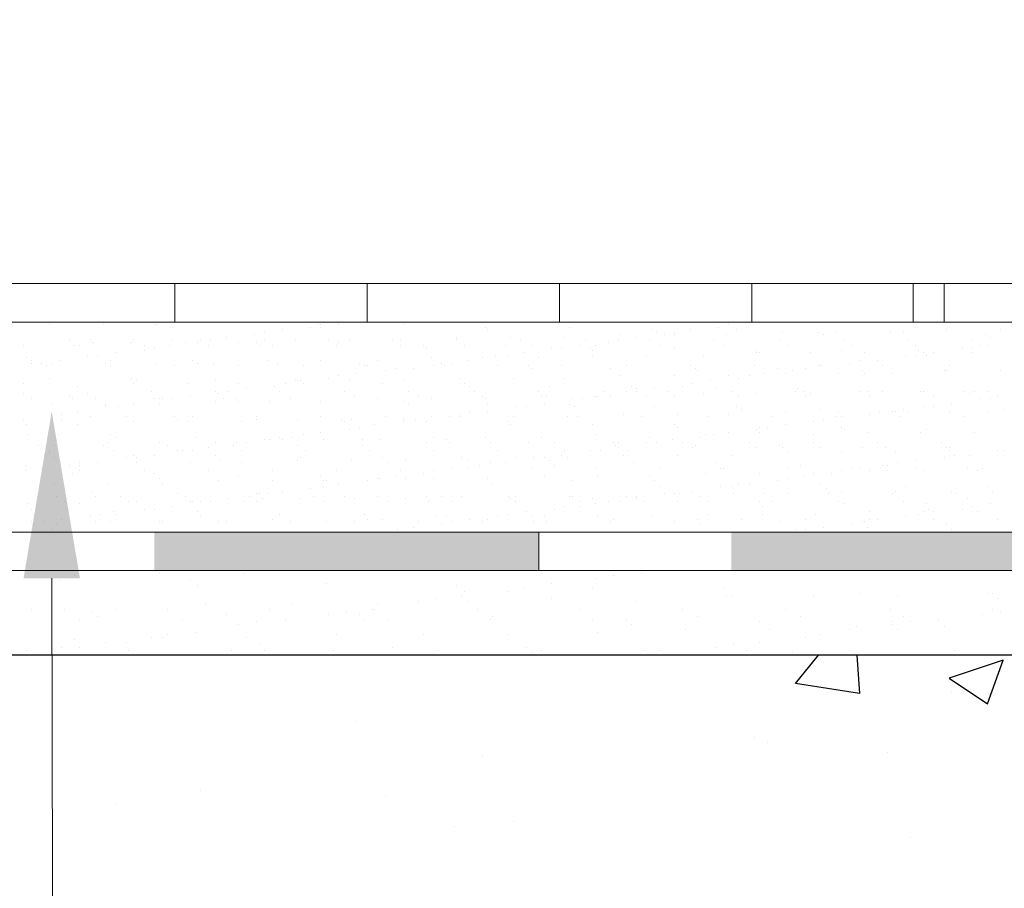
# Model space of a CAD drawing. Header units: metres. Extents: x -18 to 342, y 4 to 63.
# Tile 63 of 173: x 129.61 to 133.31, y 12.83 to 16.09. Entities that reach past the tile are written whole.
import ezdxf

# ---------------------------------------------------------------- set-up
doc = ezdxf.new("R2010")
doc.units = ezdxf.units.M
doc.header["$MEASUREMENT"] = 0
for name, color, linetype in [('PDF4_hatch', 7, 'Continuous'), ('PDF4_hatch-borshi', 7, 'Continuous'), ('PDF4_Isogam', 7, 'Continuous'), ('PDF4_kaff', 7, 'Continuous'), ('PDF4_textt', 7, 'Continuous')]:
    doc.layers.add(name, color=color, linetype=linetype)

msp = doc.modelspace()

# ---------------------------------------------------------------- linework, layer by layer
at = {"layer": 'PDF4_hatch', "lineweight": 25}
for points in [[(132.759, 13.702), (132.7686, 13.5575), (132.5279, 13.596), (132.6145, 13.702)], [(133.1154, 13.5672), (133.1154, 13.5672)], [(130.8809, 13.4516), (130.8809, 13.4516)], [(132.3738, 13.3938), (132.3738, 13.3938)], [(132.4219, 13.3745), (132.4219, 13.3745)], [(131.3529, 13.3264), (131.3529, 13.3264)], [(132.8746, 13.336), (132.8746, 13.336)], [(130.2934, 13.1915), (130.2934, 13.1915)], [(130.9869, 13.1723), (130.9869, 13.1723)], [(129.9756, 13.1434), (129.9756, 13.1434)], [(131.2469, 13.0567), (131.2469, 13.0567)], [(131.4684, 13.076), (131.4684, 13.076)], [(132.9613, 13.0182), (132.9613, 13.0182)]]:
    msp.add_lwpolyline(points, dxfattribs=at)
msp.add_lwpolyline([(133.308, 13.6827), (133.1057, 13.6153), (133.2502, 13.519)], close=True, dxfattribs=at)
at = {"layer": 'PDF4_hatch-borshi', "lineweight": 18}
for points in [[(129.7252, 14.9444), (129.7252, 14.9444)], [(129.9274, 14.9444), (129.9274, 14.9444)], [(130.1201, 14.9444), (130.1201, 14.9444)], [(130.1297, 14.9444), (130.1297, 14.9444)], [(130.4283, 14.954), (130.4283, 14.954)], [(130.7365, 14.9444), (130.7365, 14.9444)], [(130.7461, 14.9444), (130.7461, 14.9444)], [(130.8135, 14.9444), (130.8135, 14.9444)], [(131.0543, 14.9444), (131.0543, 14.9444)], [(132.2775, 14.9444), (132.2775, 14.9444)], [(132.3449, 14.954), (132.3449, 14.954)], [(130.4957, 14.9059), (130.4957, 14.9059)], [(130.5342, 14.9155), (130.5342, 14.9155)], [(130.6016, 14.9251), (130.6016, 14.9251)], [(130.7076, 14.9348), (130.7076, 14.9348)], [(130.7461, 14.9348), (130.7461, 14.9348)], [(131.3625, 14.9348), (131.3625, 14.9348)], [(131.3721, 14.9251), (131.3721, 14.9251)], [(131.6803, 14.9348), (131.6803, 14.9348)], [(131.8729, 14.9059), (131.8729, 14.9059)], [(131.9885, 14.9251), (131.9885, 14.9251)], [(132.0078, 14.9155), (132.0078, 14.9155)], [(132.0367, 14.9059), (132.0367, 14.9059)], [(132.0752, 14.9155), (132.0752, 14.9155)], [(132.0752, 14.9059), (132.0752, 14.9059)], [(132.133, 14.9251), (132.133, 14.9251)], [(132.2389, 14.9348), (132.2389, 14.9348)], [(132.2678, 14.9059), (132.2678, 14.9059)], [(132.3063, 14.9251), (132.3063, 14.9251)], [(132.4797, 14.9155), (132.4797, 14.9155)], [(132.6145, 14.9155), (132.6145, 14.9155)], [(132.6338, 14.9059), (132.6338, 14.9059)], [(132.682, 14.9155), (132.682, 14.9155)], [(132.8842, 14.9155), (132.8842, 14.9155)], [(132.9324, 14.9155), (132.9324, 14.9155)], [(133.0961, 14.9251), (133.0961, 14.9251)], [(133.2406, 14.9059), (133.2406, 14.9059)], [(133.2984, 14.9251), (133.2984, 14.9251)], [(129.8022, 14.8866), (129.8022, 14.8866)], [(129.8793, 14.8866), (129.8793, 14.8866)], [(129.8889, 14.877), (129.8889, 14.877)], [(130.0334, 14.877), (130.0334, 14.877)], [(130.043, 14.8866), (130.043, 14.8866)], [(130.1875, 14.8866), (130.1875, 14.8866)], [(130.2356, 14.877), (130.2356, 14.877)], [(130.2838, 14.877), (130.2838, 14.877)], [(130.2934, 14.8866), (130.2934, 14.8866)], [(130.3319, 14.8866), (130.3319, 14.8866)], [(130.3897, 14.8963), (130.3897, 14.8963)], [(130.4379, 14.877), (130.4379, 14.877)], [(130.5053, 14.877), (130.5053, 14.877)], [(130.5342, 14.8866), (130.5342, 14.8866)], [(130.6498, 14.8866), (130.6498, 14.8866)], [(130.775, 14.8866), (130.775, 14.8866)], [(130.8135, 14.877), (130.8135, 14.877)], [(130.852, 14.8866), (130.852, 14.8866)], [(131.0158, 14.8866), (131.0158, 14.8866)], [(131.0447, 14.8866), (131.0447, 14.8866)], [(131.2565, 14.8963), (131.2565, 14.8963)], [(131.2565, 14.8866), (131.2565, 14.8866)], [(131.4588, 14.8963), (131.4588, 14.8963)], [(131.4973, 14.8866), (131.4973, 14.8866)], [(131.6611, 14.8963), (131.6611, 14.8963)], [(131.7381, 14.8866), (131.7381, 14.8866)], [(131.8248, 14.877), (131.8248, 14.877)], [(131.8633, 14.8866), (131.8633, 14.8866)], [(131.9307, 14.8963), (131.9307, 14.8963)], [(131.9789, 14.8866), (131.9789, 14.8866)], [(132.2197, 14.8866), (132.2197, 14.8866)], [(132.4701, 14.8866), (132.4701, 14.8866)], [(132.7109, 14.8866), (132.7109, 14.8866)], [(132.9516, 14.8866), (132.9516, 14.8866)], [(133.1924, 14.8866), (133.1924, 14.8866)], [(133.2598, 14.8963), (133.2598, 14.8963)], [(129.6289, 14.8674), (129.6289, 14.8674)], [(129.8215, 14.8674), (129.8215, 14.8674)], [(129.8408, 14.8674), (129.8408, 14.8674)], [(129.9756, 14.8385), (129.9756, 14.8385)], [(130.0815, 14.8674), (130.0815, 14.8674)], [(130.0815, 14.8481), (130.0815, 14.8481)], [(130.1201, 14.8577), (130.1201, 14.8577)], [(130.1778, 14.8674), (130.1778, 14.8674)], [(130.3223, 14.8674), (130.3223, 14.8674)], [(130.5149, 14.8674), (130.5149, 14.8674)], [(130.5631, 14.8674), (130.5631, 14.8674)], [(130.8039, 14.8674), (130.8039, 14.8674)], [(131.0447, 14.8674), (131.0447, 14.8674)], [(131.1313, 14.8674), (131.1313, 14.8674)], [(131.141, 14.8577), (131.141, 14.8577)], [(131.2854, 14.8674), (131.2854, 14.8674)], [(131.4395, 14.8674), (131.4395, 14.8674)], [(131.507, 14.8385), (131.507, 14.8385)], [(131.5358, 14.8674), (131.5358, 14.8674)], [(131.6129, 14.8577), (131.6129, 14.8577)], [(131.6514, 14.8577), (131.6514, 14.8577)], [(131.7188, 14.8674), (131.7188, 14.8674)], [(131.7574, 14.8577), (131.7574, 14.8577)], [(131.767, 14.8481), (131.767, 14.8481)], [(131.7766, 14.8674), (131.7766, 14.8674)], [(132.0174, 14.8674), (132.0174, 14.8674)], [(132.0752, 14.8577), (132.0752, 14.8577)], [(132.2582, 14.8674), (132.2582, 14.8674)], [(132.3834, 14.8481), (132.3834, 14.8481)], [(132.3834, 14.8385), (132.3834, 14.8385)], [(132.393, 14.8385), (132.393, 14.8385)], [(132.499, 14.8674), (132.499, 14.8674)], [(132.5856, 14.8385), (132.5856, 14.8385)], [(132.7012, 14.8481), (132.7012, 14.8481)], [(132.7397, 14.8674), (132.7397, 14.8674)], [(132.7879, 14.8385), (132.7879, 14.8385)], [(132.9805, 14.8674), (132.9805, 14.8674)], [(132.9902, 14.8481), (132.9902, 14.8481)], [(133.0094, 14.8385), (133.0094, 14.8385)], [(133.0479, 14.8385), (133.0479, 14.8385)], [(133.1539, 14.8577), (133.1539, 14.8577)], [(133.1924, 14.8577), (133.1924, 14.8577)], [(133.1924, 14.8385), (133.1924, 14.8385)], [(133.2213, 14.8674), (133.2213, 14.8674)], [(133.2502, 14.8674), (133.2502, 14.8674)], [(129.6385, 14.8192), (129.6385, 14.8192)], [(129.6578, 14.8096), (129.6578, 14.8096)], [(129.6578, 14.7999), (129.6578, 14.7999)], [(129.6963, 14.7999), (129.6963, 14.7999)], [(129.7348, 14.7999), (129.7348, 14.7999)], [(129.7637, 14.8096), (129.7637, 14.8096)], [(129.8697, 14.8288), (129.8697, 14.8288)], [(129.9082, 14.8288), (129.9082, 14.8288)], [(129.9371, 14.7999), (129.9371, 14.7999)], [(129.9563, 14.8096), (129.9563, 14.8096)], [(130.1297, 14.7999), (130.1297, 14.7999)], [(130.2645, 14.8096), (130.2645, 14.8096)], [(130.2838, 14.7999), (130.2838, 14.7999)], [(130.3416, 14.7999), (130.3416, 14.7999)], [(130.5438, 14.8096), (130.5438, 14.8096)], [(130.5824, 14.7999), (130.5824, 14.7999)], [(130.7461, 14.8096), (130.7461, 14.8096)], [(130.8906, 14.7999), (130.8906, 14.7999)], [(130.958, 14.8096), (130.958, 14.8096)], [(131.1602, 14.8192), (131.1602, 14.8192)], [(131.1988, 14.7999), (131.1988, 14.7999)], [(131.2373, 14.7999), (131.2373, 14.7999)], [(131.2951, 14.8096), (131.2951, 14.8096)], [(131.3529, 14.8192), (131.3529, 14.8192)], [(131.401, 14.8288), (131.401, 14.8288)], [(131.4492, 14.8288), (131.4492, 14.8288)], [(131.5647, 14.8192), (131.5647, 14.8192)], [(131.767, 14.8288), (131.767, 14.8288)], [(131.9693, 14.8288), (131.9693, 14.8288)], [(132.1811, 14.8288), (132.1811, 14.8288)], [(132.7301, 14.7999), (132.7301, 14.7999)], [(132.7686, 14.8096), (132.7686, 14.8096)], [(132.8361, 14.8096), (132.8361, 14.8096)], [(132.942, 14.8288), (132.942, 14.8288)], [(132.9805, 14.8288), (132.9805, 14.8288)], [(133.0191, 14.8288), (133.0191, 14.8288)], [(129.7156, 14.7903), (129.7156, 14.7903)], [(129.9563, 14.7903), (129.9563, 14.7903)], [(130.1971, 14.7903), (130.1971, 14.7903)], [(130.4379, 14.7903), (130.4379, 14.7903)], [(130.6787, 14.7903), (130.6787, 14.7903)], [(130.8809, 14.7614), (130.8809, 14.7614)], [(130.9098, 14.7903), (130.9098, 14.7903)], [(130.9195, 14.7903), (130.9195, 14.7903)], [(130.9869, 14.7711), (130.9869, 14.7711)], [(131.0254, 14.7807), (131.0254, 14.7807)], [(131.0928, 14.7807), (131.0928, 14.7807)], [(131.1699, 14.7903), (131.1699, 14.7903)], [(131.2084, 14.7903), (131.2084, 14.7903)], [(131.4106, 14.7903), (131.4106, 14.7903)], [(131.5262, 14.7903), (131.5262, 14.7903)], [(131.5358, 14.7807), (131.5358, 14.7807)], [(131.6514, 14.7903), (131.6514, 14.7903)], [(131.8344, 14.7807), (131.8344, 14.7807)], [(131.8922, 14.7903), (131.8922, 14.7903)], [(132.133, 14.7903), (132.133, 14.7903)], [(132.1522, 14.7807), (132.1522, 14.7807)], [(132.1619, 14.7711), (132.1619, 14.7711)], [(132.3738, 14.7903), (132.3738, 14.7903)], [(132.4123, 14.7614), (132.4123, 14.7614)], [(132.4604, 14.7807), (132.4604, 14.7807)], [(132.4893, 14.7614), (132.4893, 14.7614)], [(132.5182, 14.7711), (132.5182, 14.7711)], [(132.5664, 14.7807), (132.5664, 14.7807)], [(132.6145, 14.7903), (132.6145, 14.7903)], [(132.6242, 14.7903), (132.6242, 14.7903)], [(132.6916, 14.7614), (132.6916, 14.7614)], [(132.7783, 14.7711), (132.7783, 14.7711)], [(132.7879, 14.7614), (132.7879, 14.7614)], [(132.8553, 14.7903), (132.8553, 14.7903)], [(132.8938, 14.7614), (132.8938, 14.7614)], [(133.0865, 14.7711), (133.0865, 14.7711)], [(133.0961, 14.7711), (133.0961, 14.7711)], [(133.1057, 14.7903), (133.1057, 14.7903)], [(133.2984, 14.7711), (133.2984, 14.7711)], [(129.6289, 14.7229), (129.6289, 14.7229)], [(129.7252, 14.7422), (129.7252, 14.7422)], [(130.0334, 14.7422), (130.0334, 14.7422)], [(130.043, 14.7229), (130.043, 14.7229)], [(130.0526, 14.7325), (130.0526, 14.7325)], [(130.2453, 14.7229), (130.2453, 14.7229)], [(130.3512, 14.7325), (130.3512, 14.7325)], [(130.4379, 14.7229), (130.4379, 14.7229)], [(130.6113, 14.7229), (130.6113, 14.7229)], [(130.6498, 14.7325), (130.6498, 14.7325)], [(130.6594, 14.7325), (130.6594, 14.7325)], [(130.669, 14.7325), (130.669, 14.7325)], [(130.6787, 14.7229), (130.6787, 14.7229)], [(130.775, 14.7422), (130.775, 14.7422)], [(130.8135, 14.7518), (130.8135, 14.7518)], [(130.852, 14.7325), (130.852, 14.7325)], [(130.9772, 14.7229), (130.9772, 14.7229)], [(131.0543, 14.7325), (131.0543, 14.7325)], [(131.2662, 14.7422), (131.2662, 14.7422)], [(131.2854, 14.7229), (131.2854, 14.7229)], [(131.4684, 14.7422), (131.4684, 14.7422)], [(131.6611, 14.7422), (131.6611, 14.7422)], [(131.8729, 14.7518), (131.8729, 14.7518)], [(132.0752, 14.7518), (132.0752, 14.7518)], [(132.1426, 14.7229), (132.1426, 14.7229)], [(132.21, 14.7325), (132.21, 14.7325)], [(132.2775, 14.7518), (132.2775, 14.7518)], [(132.316, 14.7422), (132.316, 14.7422)], [(132.3545, 14.7518), (132.3545, 14.7518)], [(129.6289, 14.6844), (129.6289, 14.6844)], [(129.8311, 14.7133), (129.8311, 14.7133)], [(129.8697, 14.6844), (129.8697, 14.6844)], [(130.1104, 14.694), (130.1104, 14.694)], [(130.3512, 14.694), (130.3512, 14.694)], [(130.3608, 14.6844), (130.3608, 14.6844)], [(130.3994, 14.694), (130.3994, 14.694)], [(130.4668, 14.7036), (130.4668, 14.7036)], [(130.5727, 14.7133), (130.5727, 14.7133)], [(130.592, 14.694), (130.592, 14.694)], [(130.8328, 14.694), (130.8328, 14.694)], [(131.0736, 14.694), (131.0736, 14.694)], [(131.3047, 14.7133), (131.3047, 14.7133)], [(131.324, 14.694), (131.324, 14.694)], [(131.5647, 14.694), (131.5647, 14.694)], [(131.6033, 14.7133), (131.6033, 14.7133)], [(131.8055, 14.694), (131.8055, 14.694)], [(131.8922, 14.694), (131.8922, 14.694)], [(131.9115, 14.7133), (131.9115, 14.7133)], [(131.9307, 14.7036), (131.9307, 14.7036)], [(131.9307, 14.694), (131.9307, 14.694)], [(131.9981, 14.7036), (131.9981, 14.7036)], [(132.0463, 14.694), (132.0463, 14.694)], [(132.1041, 14.7133), (132.1041, 14.7133)], [(132.1811, 14.6844), (132.1811, 14.6844)], [(132.2293, 14.7036), (132.2293, 14.7036)], [(132.2871, 14.694), (132.2871, 14.694)], [(132.3834, 14.6844), (132.3834, 14.6844)], [(132.5279, 14.694), (132.5279, 14.694)], [(132.5375, 14.7036), (132.5375, 14.7036)], [(132.5568, 14.694), (132.5568, 14.694)], [(132.5856, 14.6844), (132.5856, 14.6844)], [(132.7686, 14.694), (132.7686, 14.694)], [(132.7975, 14.694), (132.7975, 14.694)], [(132.8553, 14.694), (132.8553, 14.694)], [(132.9998, 14.694), (132.9998, 14.694)], [(133.0094, 14.694), (133.0094, 14.694)], [(133.1635, 14.694), (133.1635, 14.694)], [(133.1828, 14.6844), (133.1828, 14.6844)], [(133.202, 14.694), (133.202, 14.694)], [(133.2502, 14.694), (133.2502, 14.694)], [(129.6578, 14.6651), (129.6578, 14.6651)], [(129.7348, 14.6458), (129.7348, 14.6458)], [(129.8022, 14.6747), (129.8022, 14.6747)], [(129.8119, 14.6651), (129.8119, 14.6651)], [(129.8985, 14.6651), (129.8985, 14.6651)], [(129.9371, 14.6458), (129.9371, 14.6458)], [(130.043, 14.6458), (130.043, 14.6458)], [(130.1201, 14.6651), (130.1201, 14.6651)], [(130.1393, 14.6651), (130.1393, 14.6651)], [(130.1393, 14.6458), (130.1393, 14.6458)], [(130.149, 14.6651), (130.149, 14.6651)], [(130.1875, 14.6651), (130.1875, 14.6651)], [(130.2549, 14.6747), (130.2549, 14.6747)], [(130.3512, 14.6555), (130.3512, 14.6555)], [(130.3801, 14.6651), (130.3801, 14.6651)], [(130.4283, 14.6651), (130.4283, 14.6651)], [(130.4379, 14.6555), (130.4379, 14.6555)], [(130.5535, 14.6555), (130.5535, 14.6555)], [(130.6305, 14.6651), (130.6305, 14.6651)], [(130.7461, 14.6555), (130.7461, 14.6555)], [(130.7461, 14.6555), (130.7461, 14.6555)], [(130.8713, 14.6747), (130.8713, 14.6747)], [(130.958, 14.6651), (130.958, 14.6651)], [(131.0543, 14.6555), (131.0543, 14.6555)], [(131.0736, 14.6458), (131.0736, 14.6458)], [(131.1121, 14.6747), (131.1121, 14.6747)], [(131.1602, 14.6651), (131.1602, 14.6651)], [(131.3529, 14.6747), (131.3529, 14.6747)], [(131.3625, 14.6651), (131.3625, 14.6651)], [(131.3721, 14.6458), (131.3721, 14.6458)], [(131.5744, 14.6747), (131.5744, 14.6747)], [(131.584, 14.6458), (131.584, 14.6458)], [(131.5936, 14.6747), (131.5936, 14.6747)], [(131.6803, 14.6458), (131.6803, 14.6458)], [(131.6899, 14.6651), (131.6899, 14.6651)], [(131.7285, 14.6651), (131.7285, 14.6651)], [(131.7766, 14.6747), (131.7766, 14.6747)], [(131.7863, 14.6747), (131.7863, 14.6747)], [(131.8344, 14.6747), (131.8344, 14.6747)], [(131.9693, 14.6747), (131.9693, 14.6747)], [(132.0752, 14.6747), (132.0752, 14.6747)], [(132.316, 14.6747), (132.316, 14.6747)], [(132.5664, 14.6747), (132.5664, 14.6747)], [(132.8072, 14.6747), (132.8072, 14.6747)], [(133.0479, 14.6747), (133.0479, 14.6747)], [(133.1154, 14.6458), (133.1154, 14.6458)], [(133.2213, 14.6651), (133.2213, 14.6651)], [(133.2598, 14.6651), (133.2598, 14.6651)], [(133.2887, 14.6747), (133.2887, 14.6747)], [(129.8311, 14.617), (129.8311, 14.617)], [(129.9371, 14.6362), (129.9371, 14.6362)], [(129.9852, 14.6362), (129.9852, 14.6362)], [(131.3047, 14.617), (131.3047, 14.617)], [(131.3721, 14.617), (131.3721, 14.617)], [(131.4781, 14.6362), (131.4781, 14.6362)], [(131.5166, 14.6362), (131.5166, 14.6362)], [(131.6996, 14.6362), (131.6996, 14.6362)], [(131.9981, 14.6362), (131.9981, 14.6362)], [(132.3063, 14.6362), (132.3063, 14.6362)], [(132.3256, 14.6266), (132.3256, 14.6266)], [(132.4893, 14.617), (132.4893, 14.617)], [(132.6242, 14.6266), (132.6242, 14.6266)], [(132.6916, 14.617), (132.6916, 14.617)], [(132.8457, 14.617), (132.8457, 14.617)], [(132.8938, 14.617), (132.8938, 14.617)], [(132.9035, 14.617), (132.9035, 14.617)], [(132.9324, 14.6266), (132.9324, 14.6266)], [(132.9516, 14.617), (132.9516, 14.617)], [(133.0094, 14.6362), (133.0094, 14.6362)], [(133.0479, 14.6362), (133.0479, 14.6362)], [(133.1057, 14.617), (133.1057, 14.617)], [(133.2502, 14.617), (133.2502, 14.617)], [(133.308, 14.6266), (133.308, 14.6266)], [(129.6289, 14.5881), (129.6289, 14.5881)], [(129.7348, 14.6073), (129.7348, 14.6073)], [(129.7733, 14.6073), (129.7733, 14.6073)], [(129.7733, 14.5881), (129.7733, 14.5881)], [(129.8793, 14.5977), (129.8793, 14.5977)], [(130.0141, 14.5977), (130.0141, 14.5977)], [(130.043, 14.5784), (130.043, 14.5784)], [(130.1971, 14.5977), (130.1971, 14.5977)], [(130.2067, 14.5881), (130.2067, 14.5881)], [(130.2453, 14.5784), (130.2453, 14.5784)], [(130.2645, 14.5977), (130.2645, 14.5977)], [(130.4475, 14.5784), (130.4475, 14.5784)], [(130.5053, 14.5977), (130.5053, 14.5977)], [(130.5053, 14.5881), (130.5053, 14.5881)], [(130.6594, 14.5881), (130.6594, 14.5881)], [(130.7461, 14.5977), (130.7461, 14.5977)], [(130.8231, 14.5881), (130.8231, 14.5881)], [(130.8328, 14.5784), (130.8328, 14.5784)], [(130.8617, 14.5881), (130.8617, 14.5881)], [(130.9869, 14.5977), (130.9869, 14.5977)], [(131.0543, 14.5881), (131.0543, 14.5881)], [(131.0543, 14.5784), (131.0543, 14.5784)], [(131.1024, 14.5881), (131.1024, 14.5881)], [(131.141, 14.5784), (131.141, 14.5784)], [(131.1602, 14.5977), (131.1602, 14.5977)], [(131.2277, 14.5977), (131.2277, 14.5977)], [(131.2662, 14.6073), (131.2662, 14.6073)], [(131.2662, 14.5977), (131.2662, 14.5977)], [(131.4492, 14.5784), (131.4492, 14.5784)], [(131.4684, 14.5977), (131.4684, 14.5977)], [(131.4684, 14.5977), (131.4684, 14.5977)], [(131.6707, 14.5977), (131.6707, 14.5977)], [(131.7092, 14.5977), (131.7092, 14.5977)], [(131.8826, 14.6073), (131.8826, 14.6073)], [(131.95, 14.5977), (131.95, 14.5977)], [(132.0848, 14.6073), (132.0848, 14.6073)], [(132.2004, 14.5977), (132.2004, 14.5977)], [(132.2775, 14.6073), (132.2775, 14.6073)], [(132.4412, 14.5977), (132.4412, 14.5977)], [(132.5953, 14.5784), (132.5953, 14.5784)], [(132.6338, 14.5881), (132.6338, 14.5881)], [(132.682, 14.5977), (132.682, 14.5977)], [(132.7012, 14.5977), (132.7012, 14.5977)], [(132.8072, 14.6073), (132.8072, 14.6073)], [(132.9227, 14.5977), (132.9227, 14.5977)], [(133.1635, 14.5977), (133.1635, 14.5977)], [(129.6385, 14.5688), (129.6385, 14.5688)], [(129.8311, 14.5688), (129.8311, 14.5688)], [(130.7461, 14.5399), (130.7461, 14.5399)], [(130.852, 14.5495), (130.852, 14.5495)], [(130.8906, 14.5592), (130.8906, 14.5592)], [(130.9483, 14.5688), (130.9483, 14.5688)], [(131.4588, 14.5688), (131.4588, 14.5688)], [(131.767, 14.5688), (131.767, 14.5688)], [(132.0752, 14.5688), (132.0752, 14.5688)], [(132.0848, 14.5592), (132.0848, 14.5592)], [(132.2775, 14.5399), (132.2775, 14.5399)], [(132.3834, 14.5495), (132.3834, 14.5495)], [(132.393, 14.5592), (132.393, 14.5592)], [(132.393, 14.5399), (132.393, 14.5399)], [(132.4219, 14.5592), (132.4219, 14.5592)], [(132.4893, 14.5688), (132.4893, 14.5688)], [(132.7012, 14.5592), (132.7012, 14.5592)], [(132.7109, 14.5495), (132.7109, 14.5495)], [(132.7975, 14.5399), (132.7975, 14.5399)], [(132.9998, 14.5399), (132.9998, 14.5399)], [(133.0191, 14.5495), (133.0191, 14.5495)], [(133.202, 14.5399), (133.202, 14.5399)], [(129.6481, 14.5303), (129.6481, 14.5303)], [(129.9467, 14.5014), (129.9467, 14.5014)], [(129.9563, 14.5303), (129.9563, 14.5303)], [(129.9756, 14.5206), (129.9756, 14.5206)], [(130.1393, 14.5014), (130.1393, 14.5014)], [(130.2742, 14.5206), (130.2742, 14.5206)], [(130.3512, 14.5014), (130.3512, 14.5014)], [(130.4283, 14.5014), (130.4283, 14.5014)], [(130.4668, 14.5014), (130.4668, 14.5014)], [(130.5342, 14.511), (130.5342, 14.511)], [(130.5535, 14.511), (130.5535, 14.511)], [(130.592, 14.5206), (130.592, 14.5206)], [(130.6016, 14.511), (130.6016, 14.511)], [(130.6401, 14.5206), (130.6401, 14.5206)], [(130.6787, 14.5303), (130.6787, 14.5303)], [(130.7557, 14.511), (130.7557, 14.511)], [(130.9002, 14.511), (130.9002, 14.511)], [(130.9676, 14.511), (130.9676, 14.511)], [(131.141, 14.5014), (131.141, 14.5014)], [(131.1699, 14.5206), (131.1699, 14.5206)], [(131.218, 14.511), (131.218, 14.511)], [(131.2277, 14.5014), (131.2277, 14.5014)], [(131.3625, 14.5206), (131.3625, 14.5206)], [(131.3817, 14.5014), (131.3817, 14.5014)], [(131.5262, 14.5014), (131.5262, 14.5014)], [(131.5744, 14.5206), (131.5744, 14.5206)], [(131.6225, 14.5014), (131.6225, 14.5014)], [(131.7766, 14.5303), (131.7766, 14.5303)], [(131.844, 14.5014), (131.844, 14.5014)], [(131.8633, 14.5014), (131.8633, 14.5014)], [(131.9693, 14.5014), (131.9693, 14.5014)], [(131.9789, 14.5206), (131.9789, 14.5206)], [(132.0078, 14.5014), (132.0078, 14.5014)], [(132.0656, 14.511), (132.0656, 14.511)], [(132.1041, 14.5014), (132.1041, 14.5014)], [(132.1715, 14.5206), (132.1715, 14.5206)], [(132.1908, 14.5303), (132.1908, 14.5303)], [(132.2197, 14.5303), (132.2197, 14.5303)], [(132.3545, 14.5014), (132.3545, 14.5014)], [(132.5953, 14.5303), (132.5953, 14.5303)], [(132.5953, 14.5014), (132.5953, 14.5014)], [(132.8361, 14.5014), (132.8361, 14.5014)], [(133.0768, 14.5014), (133.0768, 14.5014)], [(129.6867, 14.4917), (129.6867, 14.4917)], [(129.7252, 14.4725), (129.7252, 14.4725)], [(129.7252, 14.4629), (129.7252, 14.4629)], [(129.7444, 14.4917), (129.7444, 14.4917)], [(129.9274, 14.4917), (129.9274, 14.4917)], [(129.966, 14.4725), (129.966, 14.4725)], [(130.1682, 14.4917), (130.1682, 14.4917)], [(130.2067, 14.4725), (130.2067, 14.4725)], [(130.226, 14.4725), (130.226, 14.4725)], [(130.2645, 14.4725), (130.2645, 14.4725)], [(130.3223, 14.4821), (130.3223, 14.4821)], [(130.4186, 14.4917), (130.4186, 14.4917)], [(130.4475, 14.4725), (130.4475, 14.4725)], [(130.6594, 14.4917), (130.6594, 14.4917)], [(130.6883, 14.4725), (130.6883, 14.4725)], [(130.9002, 14.4917), (130.9002, 14.4917)], [(130.9291, 14.4725), (130.9291, 14.4725)], [(131.1699, 14.4725), (131.1699, 14.4725)], [(131.4106, 14.4725), (131.4106, 14.4725)], [(131.6611, 14.4725), (131.6611, 14.4725)], [(131.7574, 14.4725), (131.7574, 14.4725)], [(131.7959, 14.4725), (131.7959, 14.4725)], [(131.8537, 14.4917), (131.8537, 14.4917)], [(131.8633, 14.4821), (131.8633, 14.4821)], [(131.9018, 14.4725), (131.9018, 14.4725)], [(132.1426, 14.4821), (132.1426, 14.4821)], [(132.1522, 14.4917), (132.1522, 14.4917)], [(132.3834, 14.4821), (132.3834, 14.4821)], [(132.4701, 14.4917), (132.4701, 14.4917)], [(132.4797, 14.4821), (132.4797, 14.4821)], [(132.499, 14.4629), (132.499, 14.4629)], [(132.6242, 14.4821), (132.6242, 14.4821)], [(132.7012, 14.4629), (132.7012, 14.4629)], [(132.7783, 14.4821), (132.7783, 14.4821)], [(132.865, 14.4821), (132.865, 14.4821)], [(132.9035, 14.4629), (132.9035, 14.4629)], [(133.0961, 14.4821), (133.0961, 14.4821)], [(133.1057, 14.4821), (133.1057, 14.4821)], [(133.1057, 14.4725), (133.1057, 14.4725)], [(133.1057, 14.4725), (133.1057, 14.4725)], [(133.2887, 14.4725), (133.2887, 14.4725)], [(133.308, 14.4725), (133.308, 14.4725)], [(129.7444, 14.4436), (129.7444, 14.4436)], [(129.8408, 14.4243), (129.8408, 14.4243)], [(129.9082, 14.4243), (129.9082, 14.4243)], [(130.0141, 14.4436), (130.0141, 14.4436)], [(130.043, 14.4532), (130.043, 14.4532)], [(130.0526, 14.4436), (130.0526, 14.4436)], [(130.0526, 14.4243), (130.0526, 14.4243)], [(130.1201, 14.4532), (130.1201, 14.4532)], [(130.2549, 14.4243), (130.2549, 14.4243)], [(130.3512, 14.4532), (130.3512, 14.4532)], [(130.3705, 14.434), (130.3705, 14.434)], [(130.4475, 14.4243), (130.4475, 14.4243)], [(130.6594, 14.434), (130.6594, 14.434)], [(130.669, 14.4436), (130.669, 14.4436)], [(130.8617, 14.434), (130.8617, 14.434)], [(130.9772, 14.4436), (130.9772, 14.4436)], [(130.9965, 14.4243), (130.9965, 14.4243)], [(131.0639, 14.434), (131.0639, 14.434)], [(131.2758, 14.4436), (131.2758, 14.4436)], [(131.2951, 14.434), (131.2951, 14.434)], [(131.3817, 14.4243), (131.3817, 14.4243)], [(131.4395, 14.4243), (131.4395, 14.4243)], [(131.4781, 14.4436), (131.4781, 14.4436)], [(131.5455, 14.4436), (131.5455, 14.4436)], [(131.584, 14.4436), (131.584, 14.4436)], [(131.6033, 14.434), (131.6033, 14.434)], [(131.6514, 14.4532), (131.6514, 14.4532)], [(131.6707, 14.4436), (131.6707, 14.4436)], [(131.8826, 14.4532), (131.8826, 14.4532)], [(131.9211, 14.4243), (131.9211, 14.4243)], [(132.0848, 14.4532), (132.0848, 14.4532)], [(132.2293, 14.4243), (132.2293, 14.4243)], [(132.2871, 14.4532), (132.2871, 14.4532)], [(132.9131, 14.4243), (132.9131, 14.4243)], [(132.9805, 14.434), (132.9805, 14.434)], [(133.0865, 14.4436), (133.0865, 14.4436)], [(133.125, 14.4532), (133.125, 14.4532)], [(133.1828, 14.4532), (133.1828, 14.4532)], [(129.6385, 14.4147), (129.6385, 14.4147)], [(129.6385, 14.3954), (129.6385, 14.3954)], [(129.6963, 14.4051), (129.6963, 14.4051)], [(129.8022, 14.4147), (129.8022, 14.4147)], [(129.8408, 14.4147), (129.8408, 14.4147)], [(129.8408, 14.3954), (129.8408, 14.3954)], [(130.0815, 14.3954), (130.0815, 14.3954)], [(130.3223, 14.3954), (130.3223, 14.3954)], [(130.5631, 14.3954), (130.5631, 14.3954)], [(130.8039, 14.3954), (130.8039, 14.3954)], [(131.0447, 14.3954), (131.0447, 14.3954)], [(131.1699, 14.3954), (131.1699, 14.3954)], [(131.2373, 14.4051), (131.2373, 14.4051)], [(131.2951, 14.4051), (131.2951, 14.4051)], [(131.3432, 14.4147), (131.3432, 14.4147)], [(131.5358, 14.4051), (131.5358, 14.4051)], [(131.6225, 14.4147), (131.6225, 14.4147)], [(131.7766, 14.4051), (131.7766, 14.4051)], [(132.0174, 14.4051), (132.0174, 14.4051)], [(132.2486, 14.4051), (132.2486, 14.4051)], [(132.2582, 14.4051), (132.2582, 14.4051)], [(132.499, 14.4051), (132.499, 14.4051)], [(132.5471, 14.4147), (132.5471, 14.4147)], [(132.7012, 14.3954), (132.7012, 14.3954)], [(132.7397, 14.4051), (132.7397, 14.4051)], [(132.7686, 14.4051), (132.7686, 14.4051)], [(132.8072, 14.3954), (132.8072, 14.3954)], [(132.8553, 14.4147), (132.8553, 14.4147)], [(132.8746, 14.4147), (132.8746, 14.4147)], [(132.8746, 14.3954), (132.8746, 14.3954)], [(132.9805, 14.4051), (132.9805, 14.4051)], [(133.0094, 14.3954), (133.0094, 14.3954)], [(133.1732, 14.4051), (133.1732, 14.4051)], [(133.2117, 14.3954), (133.2117, 14.3954)], [(133.2309, 14.4051), (133.2309, 14.4051)], [(129.8119, 14.3858), (129.8119, 14.3858)], [(130.1201, 14.3858), (130.1201, 14.3858)], [(130.1393, 14.3665), (130.1393, 14.3665)], [(130.3608, 14.3569), (130.3608, 14.3569)], [(130.4379, 14.3762), (130.4379, 14.3762)], [(130.5631, 14.3569), (130.5631, 14.3569)], [(130.7461, 14.3762), (130.7461, 14.3762)], [(130.7557, 14.3569), (130.7557, 14.3569)], [(130.7654, 14.3569), (130.7654, 14.3569)], [(130.9195, 14.3569), (130.9195, 14.3569)], [(130.958, 14.3665), (130.958, 14.3665)], [(130.9676, 14.3665), (130.9676, 14.3665)], [(131.0254, 14.3762), (131.0254, 14.3762)], [(131.0639, 14.3665), (131.0639, 14.3665)], [(131.1313, 14.3858), (131.1313, 14.3858)], [(131.1699, 14.3665), (131.1699, 14.3665)], [(131.3721, 14.3665), (131.3721, 14.3665)], [(131.3721, 14.3665), (131.3721, 14.3665)], [(131.584, 14.3762), (131.584, 14.3762)], [(131.6899, 14.3569), (131.6899, 14.3569)], [(131.7863, 14.3762), (131.7863, 14.3762)], [(131.9789, 14.3762), (131.9789, 14.3762)], [(131.9981, 14.3569), (131.9981, 14.3569)], [(132.1908, 14.3858), (132.1908, 14.3858)], [(132.393, 14.3858), (132.393, 14.3858)], [(132.4604, 14.3569), (132.4604, 14.3569)], [(132.499, 14.3665), (132.499, 14.3665)], [(132.5568, 14.3762), (132.5568, 14.3762)], [(132.5953, 14.3858), (132.5953, 14.3858)], [(132.6627, 14.3858), (132.6627, 14.3858)], [(129.7444, 14.3473), (129.7444, 14.3473)], [(129.8889, 14.3184), (129.8889, 14.3184)], [(129.9467, 14.3473), (129.9467, 14.3473)], [(130.149, 14.3473), (130.149, 14.3473)], [(130.6016, 14.3184), (130.6016, 14.3184)], [(130.7076, 14.328), (130.7076, 14.328)], [(130.7557, 14.3376), (130.7557, 14.3376)], [(130.8135, 14.3473), (130.8135, 14.3473)], [(131.3914, 14.3473), (131.3914, 14.3473)], [(132.0174, 14.3376), (132.0174, 14.3376)], [(132.1426, 14.3184), (132.1426, 14.3184)], [(132.2486, 14.3376), (132.2486, 14.3376)], [(132.2871, 14.3376), (132.2871, 14.3376)], [(132.316, 14.3473), (132.316, 14.3473)], [(132.3545, 14.3473), (132.3545, 14.3473)], [(132.6242, 14.3473), (132.6242, 14.3473)], [(132.6434, 14.328), (132.6434, 14.328)], [(132.7012, 14.3184), (132.7012, 14.3184)], [(132.9035, 14.3184), (132.9035, 14.3184)], [(132.942, 14.3376), (132.942, 14.3376)], [(133.1154, 14.3184), (133.1154, 14.3184)], [(133.2502, 14.3376), (133.2502, 14.3376)], [(133.2695, 14.3184), (133.2695, 14.3184)], [(129.7541, 14.2991), (129.7541, 14.2991)], [(129.783, 14.2799), (129.783, 14.2799)], [(129.8985, 14.2991), (129.8985, 14.2991)], [(129.9949, 14.2991), (129.9949, 14.2991)], [(130.0238, 14.2799), (130.0238, 14.2799)], [(130.0526, 14.2799), (130.0526, 14.2799)], [(130.2067, 14.3088), (130.2067, 14.3088)], [(130.2356, 14.2991), (130.2356, 14.2991)], [(130.2549, 14.2799), (130.2549, 14.2799)], [(130.2645, 14.2799), (130.2645, 14.2799)], [(130.2934, 14.2799), (130.2934, 14.2799)], [(130.3319, 14.2799), (130.3319, 14.2799)], [(130.3994, 14.2895), (130.3994, 14.2895)], [(130.4572, 14.2799), (130.4572, 14.2799)], [(130.4764, 14.2991), (130.4764, 14.2991)], [(130.5053, 14.3088), (130.5053, 14.3088)], [(130.5053, 14.2799), (130.5053, 14.2799)], [(130.5149, 14.3088), (130.5149, 14.3088)], [(130.5246, 14.2895), (130.5246, 14.2895)], [(130.5438, 14.3088), (130.5438, 14.3088)], [(130.669, 14.2895), (130.669, 14.2895)], [(130.7172, 14.2991), (130.7172, 14.2991)], [(130.7557, 14.2799), (130.7557, 14.2799)], [(130.8328, 14.2991), (130.8328, 14.2991)], [(130.8713, 14.2895), (130.8713, 14.2895)], [(130.958, 14.2991), (130.958, 14.2991)], [(130.9965, 14.2799), (130.9965, 14.2799)], [(131.0639, 14.2895), (131.0639, 14.2895)], [(131.141, 14.2991), (131.141, 14.2991)], [(131.1506, 14.2799), (131.1506, 14.2799)], [(131.1988, 14.2991), (131.1988, 14.2991)], [(131.2373, 14.2799), (131.2373, 14.2799)], [(131.2758, 14.2991), (131.2758, 14.2991)], [(131.4492, 14.2991), (131.4492, 14.2991)], [(131.4588, 14.2895), (131.4588, 14.2895)], [(131.4781, 14.2991), (131.4781, 14.2991)], [(131.4781, 14.2799), (131.4781, 14.2799)], [(131.6803, 14.2991), (131.6803, 14.2991)], [(131.6899, 14.2991), (131.6899, 14.2991)], [(131.7188, 14.2799), (131.7188, 14.2799)], [(131.767, 14.2895), (131.767, 14.2895)], [(131.8248, 14.2799), (131.8248, 14.2799)], [(131.8729, 14.2799), (131.8729, 14.2799)], [(131.8922, 14.2991), (131.8922, 14.2991)], [(131.9307, 14.2991), (131.9307, 14.2991)], [(131.9307, 14.2895), (131.9307, 14.2895)], [(131.9596, 14.2799), (131.9596, 14.2799)], [(132.0367, 14.3088), (132.0367, 14.3088)], [(132.0752, 14.3088), (132.0752, 14.3088)], [(132.0848, 14.2799), (132.0848, 14.2799)], [(132.0945, 14.3088), (132.0945, 14.3088)], [(132.1715, 14.2991), (132.1715, 14.2991)], [(132.2004, 14.2799), (132.2004, 14.2799)], [(132.2967, 14.3088), (132.2967, 14.3088)], [(132.393, 14.2799), (132.393, 14.2799)], [(132.4123, 14.3088), (132.4123, 14.3088)], [(132.4412, 14.2799), (132.4412, 14.2799)], [(132.499, 14.3088), (132.499, 14.3088)], [(132.6531, 14.3088), (132.6531, 14.3088)], [(132.6916, 14.2799), (132.6916, 14.2799)], [(132.8938, 14.3088), (132.8938, 14.3088)], [(132.9324, 14.2799), (132.9324, 14.2799)], [(133.1346, 14.3088), (133.1346, 14.3088)], [(133.1732, 14.2895), (133.1732, 14.2895)], [(129.6481, 14.2702), (129.6481, 14.2702)], [(129.6578, 14.251), (129.6578, 14.251)], [(129.8408, 14.2702), (129.8408, 14.2702)], [(129.966, 14.2413), (129.966, 14.2413)], [(130.0815, 14.251), (130.0815, 14.251)], [(130.1201, 14.251), (130.1201, 14.251)], [(130.1875, 14.2606), (130.1875, 14.2606)], [(130.2838, 14.2413), (130.2838, 14.2413)], [(131.5166, 14.2413), (131.5166, 14.2413)], [(131.6225, 14.251), (131.6225, 14.251)], [(131.6611, 14.2606), (131.6611, 14.2606)], [(131.7188, 14.2606), (131.7188, 14.2606)], [(131.7766, 14.2702), (131.7766, 14.2702)], [(132.4027, 14.2606), (132.4027, 14.2606)], [(132.7109, 14.2702), (132.7109, 14.2702)], [(132.8072, 14.2413), (132.8072, 14.2413)], [(133.0094, 14.2413), (133.0094, 14.2413)], [(133.0191, 14.2702), (133.0191, 14.2702)], [(133.0287, 14.251), (133.0287, 14.251)], [(133.0479, 14.2413), (133.0479, 14.2413)], [(133.1539, 14.251), (133.1539, 14.251)], [(133.1924, 14.2606), (133.1924, 14.2606)], [(133.2117, 14.2413), (133.2117, 14.2413)], [(133.2598, 14.2702), (133.2598, 14.2702)], [(129.6578, 14.2028), (129.6578, 14.2028)], [(129.6674, 14.2317), (129.6674, 14.2317)], [(129.7059, 14.2028), (129.7059, 14.2028)], [(129.7733, 14.2124), (129.7733, 14.2124)], [(129.8793, 14.2221), (129.8793, 14.2221)], [(129.8985, 14.2028), (129.8985, 14.2028)], [(129.9178, 14.2317), (129.9178, 14.2317)], [(129.9563, 14.2028), (129.9563, 14.2028)], [(129.9756, 14.2317), (129.9756, 14.2317)], [(130.1393, 14.2028), (130.1393, 14.2028)], [(130.149, 14.2028), (130.149, 14.2028)], [(130.2934, 14.2221), (130.2934, 14.2221)], [(130.3608, 14.2028), (130.3608, 14.2028)], [(130.3897, 14.2028), (130.3897, 14.2028)], [(130.5631, 14.2124), (130.5631, 14.2124)], [(130.592, 14.2317), (130.592, 14.2317)], [(130.6305, 14.2028), (130.6305, 14.2028)], [(130.7654, 14.2028), (130.7654, 14.2028)], [(130.8713, 14.2028), (130.8713, 14.2028)], [(130.9098, 14.2317), (130.9098, 14.2317)], [(130.9195, 14.2124), (130.9195, 14.2124)], [(130.9772, 14.2124), (130.9772, 14.2124)], [(131.1121, 14.2028), (131.1121, 14.2028)], [(131.1795, 14.2221), (131.1795, 14.2221)], [(131.218, 14.2221), (131.218, 14.2221)], [(131.2373, 14.2028), (131.2373, 14.2028)], [(131.3047, 14.2124), (131.3047, 14.2124)], [(131.3529, 14.2028), (131.3529, 14.2028)], [(131.3721, 14.2124), (131.3721, 14.2124)], [(131.4106, 14.2221), (131.4106, 14.2221)], [(131.4492, 14.2317), (131.4492, 14.2317)], [(131.5358, 14.2221), (131.5358, 14.2221)], [(131.5455, 14.2028), (131.5455, 14.2028)], [(131.584, 14.2221), (131.584, 14.2221)], [(131.5936, 14.2028), (131.5936, 14.2028)], [(131.7863, 14.2221), (131.7863, 14.2221)], [(131.8344, 14.2028), (131.8344, 14.2028)], [(131.844, 14.2124), (131.844, 14.2124)], [(131.9885, 14.2221), (131.9885, 14.2221)], [(132.0752, 14.2028), (132.0752, 14.2028)], [(132.1619, 14.2124), (132.1619, 14.2124)], [(132.2004, 14.2317), (132.2004, 14.2317)], [(132.3256, 14.2124), (132.3256, 14.2124)], [(132.4027, 14.2317), (132.4027, 14.2317)], [(132.4701, 14.2028), (132.4701, 14.2028)], [(132.5664, 14.2124), (132.5664, 14.2124)], [(132.6049, 14.2317), (132.6049, 14.2317)], [(132.7783, 14.2028), (132.7783, 14.2028)], [(132.7879, 14.2028), (132.7879, 14.2028)], [(132.8072, 14.2124), (132.8072, 14.2124)], [(132.8361, 14.2124), (132.8361, 14.2124)], [(132.942, 14.2221), (132.942, 14.2221)], [(132.9902, 14.2317), (132.9902, 14.2317)], [(133.0479, 14.2124), (133.0479, 14.2124)], [(133.2887, 14.2124), (133.2887, 14.2124)], [(129.6674, 14.1932), (129.6674, 14.1932)], [(129.7348, 14.1739), (129.7348, 14.1739)], [(129.7541, 14.1932), (129.7541, 14.1932)], [(131.035, 14.1739), (131.035, 14.1739)], [(131.0928, 14.1835), (131.0928, 14.1835)], [(131.1988, 14.1932), (131.1988, 14.1932)], [(132.1715, 14.1932), (132.1715, 14.1932)], [(132.5279, 14.1739), (132.5279, 14.1739)], [(132.5664, 14.1739), (132.5664, 14.1739)], [(132.6338, 14.1835), (132.6338, 14.1835)], [(132.7397, 14.1932), (132.7397, 14.1932)], [(132.7975, 14.1835), (132.7975, 14.1835)], [(133.0961, 14.1932), (133.0961, 14.1932)], [(133.1154, 14.1739), (133.1154, 14.1739)], [(130.043, 14.1643), (130.043, 14.1643)], [(130.9965, 14.1643), (130.9965, 14.1643)], [(130.7942, 14.0198), (130.7942, 14.0198)], [(131.1217, 14.0198), (131.1217, 14.0198)], [(131.4395, 14.0198), (131.4395, 14.0198)], [(129.7637, 13.9813), (129.7637, 13.9813)], [(129.8215, 14.0006), (129.8215, 14.0006)], [(130.1393, 14.0102), (130.1393, 14.0102)], [(130.2549, 13.9813), (130.2549, 13.9813)], [(130.4572, 14.0102), (130.4572, 14.0102)], [(131.7766, 13.9909), (131.7766, 13.9909)], [(131.844, 14.0006), (131.844, 14.0006)], [(131.95, 14.0102), (131.95, 14.0102)], [(130.2838, 13.962), (130.2838, 13.962)], [(130.7654, 13.9717), (130.7654, 13.9717)], [(131.2565, 13.962), (131.2565, 13.962)], [(131.507, 13.9524), (131.507, 13.9524)], [(131.6129, 13.9717), (131.6129, 13.9717)], [(131.767, 13.9524), (131.767, 13.9524)], [(132.2582, 13.9524), (132.2582, 13.9524)], [(131.1795, 13.9139), (131.1795, 13.9139)], [(131.2758, 13.9235), (131.2758, 13.9235)], [(131.2854, 13.9428), (131.2854, 13.9428)], [(131.4492, 13.9428), (131.4492, 13.9428)], [(131.6129, 13.9139), (131.6129, 13.9139)], [(132.2678, 13.9235), (132.2678, 13.9235)], [(132.2871, 13.9235), (132.2871, 13.9235)], [(132.5953, 13.9235), (132.5953, 13.9235)], [(132.7686, 13.9331), (132.7686, 13.9331)], [(132.9131, 13.9235), (132.9131, 13.9235)], [(133.2502, 13.9331), (133.2502, 13.9331)], [(133.2695, 13.9331), (133.2695, 13.9331)], [(133.2887, 13.9139), (133.2887, 13.9139)], [(129.6578, 13.8753), (129.6578, 13.8753)], [(129.783, 13.8753), (129.783, 13.8753)], [(129.9756, 13.8753), (129.9756, 13.8753)], [(130.1682, 13.8753), (130.1682, 13.8753)], [(130.3127, 13.8946), (130.3127, 13.8946)], [(130.5535, 13.8753), (130.5535, 13.8753)], [(130.6401, 13.8946), (130.6401, 13.8946)], [(130.9387, 13.8753), (130.9387, 13.8753)], [(130.9483, 13.8753), (130.9483, 13.8753)], [(130.958, 13.8946), (130.958, 13.8946)], [(131.1121, 13.9042), (131.1121, 13.9042)], [(131.2951, 13.9042), (131.2951, 13.9042)], [(131.3336, 13.8753), (131.3336, 13.8753)], [(131.7188, 13.8753), (131.7188, 13.8753)], [(131.9307, 13.9042), (131.9307, 13.9042)], [(132.1041, 13.8753), (132.1041, 13.8753)], [(132.4893, 13.8753), (132.4893, 13.8753)], [(132.8842, 13.8753), (132.8842, 13.8753)], [(133.2695, 13.8753), (133.2695, 13.8753)], [(129.8408, 13.8368), (129.8408, 13.8368)], [(129.8889, 13.8657), (129.8889, 13.8657)], [(129.9082, 13.8465), (129.9082, 13.8465)], [(130.226, 13.8368), (130.226, 13.8368)], [(130.3897, 13.8561), (130.3897, 13.8561)], [(130.6113, 13.8368), (130.6113, 13.8368)], [(130.6113, 13.8368), (130.6113, 13.8368)], [(130.775, 13.8561), (130.775, 13.8561)], [(130.8424, 13.8657), (130.8424, 13.8657)], [(130.8906, 13.8561), (130.8906, 13.8561)], [(130.9098, 13.8368), (130.9098, 13.8368)], [(130.9965, 13.8368), (130.9965, 13.8368)], [(131.3817, 13.8368), (131.3817, 13.8368)], [(131.3914, 13.8465), (131.3914, 13.8465)], [(131.767, 13.8368), (131.767, 13.8368)], [(131.8922, 13.8368), (131.8922, 13.8368)], [(132.1619, 13.8465), (132.1619, 13.8465)], [(132.5471, 13.8465), (132.5471, 13.8465)], [(132.9324, 13.8465), (132.9324, 13.8465)], [(133.0672, 13.8368), (133.0672, 13.8368)], [(133.2309, 13.8561), (133.2309, 13.8561)], [(133.2984, 13.8657), (133.2984, 13.8657)], [(130.4379, 13.8176), (130.4379, 13.8176)], [(130.5053, 13.8272), (130.5053, 13.8272)], [(131.9115, 13.8176), (131.9115, 13.8176)], [(132.1137, 13.7983), (132.1137, 13.7983)], [(132.393, 13.8272), (132.393, 13.8272)], [(132.4316, 13.7983), (132.4316, 13.7983)], [(132.7301, 13.7983), (132.7301, 13.7983)], [(132.759, 13.8079), (132.759, 13.8079)], [(132.8938, 13.8272), (132.8938, 13.8272)], [(132.8938, 13.8176), (132.8938, 13.8176)], [(132.9131, 13.7983), (132.9131, 13.7983)], [(132.9613, 13.8272), (132.9613, 13.8272)], [(133.0865, 13.8079), (133.0865, 13.8079)], [(129.8215, 13.7598), (129.8215, 13.7598)], [(130.1104, 13.7694), (130.1104, 13.7694)], [(130.149, 13.7694), (130.149, 13.7694)], [(130.1682, 13.779), (130.1682, 13.779)], [(130.2742, 13.7887), (130.2742, 13.7887)], [(130.4668, 13.7694), (130.4668, 13.7694)], [(130.8039, 13.779), (130.8039, 13.779)], [(131.1313, 13.779), (131.1313, 13.779)], [(131.4492, 13.779), (131.4492, 13.779)], [(131.7863, 13.7887), (131.7863, 13.7887)], [(132.5664, 13.7694), (132.5664, 13.7694)], [(132.6242, 13.779), (132.6242, 13.779)], [(129.6385, 13.7212), (129.6385, 13.7212)], [(129.7733, 13.7309), (129.7733, 13.7309)], [(129.8408, 13.7309), (129.8408, 13.7309)], [(129.9371, 13.7501), (129.9371, 13.7501)], [(130.0141, 13.7501), (130.0141, 13.7501)], [(130.0238, 13.7212), (130.0238, 13.7212)], [(130.409, 13.7212), (130.409, 13.7212)], [(130.5149, 13.7405), (130.5149, 13.7405)], [(130.5342, 13.7212), (130.5342, 13.7212)], [(130.7942, 13.7212), (130.7942, 13.7212)], [(131.0158, 13.7309), (131.0158, 13.7309)], [(131.1891, 13.7212), (131.1891, 13.7212)], [(131.5166, 13.7309), (131.5166, 13.7309)], [(131.5744, 13.7212), (131.5744, 13.7212)], [(131.9596, 13.7212), (131.9596, 13.7212)], [(132.0174, 13.7212), (132.0174, 13.7212)], [(132.2293, 13.7309), (132.2293, 13.7309)], [(132.2967, 13.7405), (132.2967, 13.7405)], [(132.3449, 13.7212), (132.3449, 13.7212)], [(132.393, 13.7501), (132.393, 13.7501)], [(132.7301, 13.7212), (132.7301, 13.7212)], [(133.125, 13.7212), (133.125, 13.7212)], [(131.5358, 13.7116), (131.5358, 13.7116)], [(132.0559, 13.702), (132.0559, 13.702)], [(132.5182, 13.7116), (132.5182, 13.7116)], [(133.0191, 13.702), (133.0191, 13.702)]]:
    msp.add_lwpolyline(points, dxfattribs=at)
at = {"layer": 'PDF4_Isogam', "lineweight": 13}
for points in [[(134.3482, 14.1643), (127.2596, 14.1643), (127.144, 14.1835), (127.0381, 14.2221), (126.9514, 14.2991), (126.884, 14.3858), (126.8358, 14.4917), (126.8262, 14.5977), (126.8262, 15.8016), (126.8069, 15.8883), (126.7684, 15.975), (126.701, 16.0327), (126.6239, 16.0713), (126.5373, 16.0905), (123.7057, 16.0905), (123.619, 16.0713), (123.5323, 16.0327), (123.4745, 15.975), (123.4264, 15.8883), (123.4167, 15.8016), (123.4167, 13.5479)], [(134.3482, 14.0198), (127.2596, 14.0198), (127.1055, 14.0391), (126.9707, 14.0969), (126.8455, 14.1932), (126.7588, 14.3088), (126.701, 14.4532), (126.6817, 14.5977)], [(131.5647, 14.1643), (131.5647, 14.0198)]]:
    msp.add_lwpolyline(points, dxfattribs=at)
at = {"layer": 'PDF4_Isogam', "transparency": 33554559}
for points in [[(130.1201, 14.0198), (131.5647, 14.0198), (130.1201, 14.1643)], [(131.5647, 14.0198), (130.1201, 14.1643), (131.5647, 14.1643)], [(132.2871, 14.0198), (133.7318, 14.0198), (132.2871, 14.1643)], [(133.7318, 14.0198), (132.2871, 14.1643), (133.7318, 14.1643)]]:
    msp.add_solid(points, dxfattribs=at)
at = {"layer": 'PDF4_kaff', "lineweight": 20}
for points in [[(128.1649, 14.954), (128.1649, 15.0985), (134.3482, 15.0985), (128.5117, 15.0985)], [(130.1971, 15.0985), (130.1971, 14.954)], [(130.9195, 15.0985), (130.9195, 14.954)], [(131.6418, 15.0985), (131.6418, 14.954)], [(132.3641, 15.0985), (132.3641, 14.954)], [(132.9709, 15.0985), (132.9709, 14.954)], [(133.0865, 15.0985), (133.0865, 14.954)], [(134.3482, 14.954), (128.0494, 14.954)]]:
    msp.add_lwpolyline(points, dxfattribs=at)
at = {"layer": 'PDF4_kaff', "lineweight": 30}
msp.add_lwpolyline([(134.3482, 13.702), (126.6721, 13.702)], dxfattribs=at)
at = {"layer": 'PDF4_textt', "lineweight": 20}
msp.add_lwpolyline([(129.7348, 13.9909), (129.7444, 9.9458), (130.8809, 9.9458)], dxfattribs=at)
at = {"layer": 'PDF4_textt', "transparency": 33554559}
msp.add_solid([(129.6289, 13.9909), (129.7348, 14.617), (129.8408, 13.9909)], dxfattribs=at)

doc.saveas('drawing.dxf')
